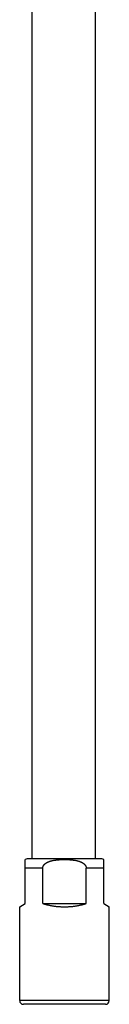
# Model space of a CAD drawing. Header units: millimetres. Extents: x 117 to 1320, y -43 to 1845.
# Tile 91 of 106: x 1257 to 1281, y 1332 to 1595. Entities that reach past the tile are written whole.
import ezdxf

# ---------------------------------------------------------------- set-up
doc = ezdxf.new("R2010")
doc.units = ezdxf.units.MM
doc.header["$LTSCALE"] = 65.395
doc.layers.get('0').update_dxf_attribs({"linetype": 'CONTINUOUS'})

msp = doc.modelspace()

# ---------------------------------------------------------------- linework, layer by layer
at = {"color": 7, "linetype": 'Continuous'}
for p, q in [((1259.8, 1623.04), (1259.8, 1370.63)), ((1276.8, 1623.34), (1276.8, 1370.63)), ((1258.05, 1358.63), (1258.05, 1370.42)), ((1278.05, 1370.63), (1259.05, 1370.63)), ((1279.05, 1358.63), (1279.05, 1370.42)), ((1262.74, 1358.63), (1262.74, 1368.13)), ((1274.36, 1358.63), (1274.36, 1368.13)), ((1256.55, 1357.77), (1258.05, 1358.63)), ((1256.55, 1332.63), (1256.55, 1357.77)), ((1262.74, 1358.63), (1274.36, 1358.63)), ((1279.05, 1358.63), (1280.55, 1357.77)), ((1280.55, 1332.63), (1280.55, 1357.77)), ((1279.55, 1331.63), (1257.55, 1331.63))]:
    msp.add_line(p, q, dxfattribs=at)
at = {"color": 9, "linetype": 'Continuous'}
for p, q in [((1262.74, 1368.13), (1258.05, 1368.13)), ((1279.05, 1368.13), (1274.36, 1368.13)), ((1280.55, 1332.63), (1256.55, 1332.63))]:
    msp.add_line(p, q, dxfattribs=at)
at = {"color": 7, "linetype": 'Continuous'}
for centre, radius, start, end in [((1259.05, 1368.13), 2.5, 90, 113.5782), ((1278.05, 1368.13), 2.5, 66.4218, 90), ((1257.55, 1332.63), 1, 180, 270), ((1279.55, 1332.63), 1, 270, 0)]:
    msp.add_arc(centre, radius, start, end, dxfattribs=at)
for points, knots in [([(1262.74, 1368.13), (1262.74, 1368.16), (1262.74, 1368.2), (1262.75, 1368.27), (1262.76, 1368.34), (1262.78, 1368.41), (1262.79, 1368.48), (1262.82, 1368.55), (1262.84, 1368.63), (1262.88, 1368.7), (1262.91, 1368.77), (1262.96, 1368.84), (1263.01, 1368.92), (1263.06, 1368.99), (1263.12, 1369.06), (1263.19, 1369.14), (1263.27, 1369.21), (1263.35, 1369.29), (1263.45, 1369.37), (1263.55, 1369.44), (1263.66, 1369.52), (1263.79, 1369.59), (1263.93, 1369.67), (1264.08, 1369.74), (1264.24, 1369.82), (1264.43, 1369.89), (1264.62, 1369.96), (1264.83, 1370.02), (1265.05, 1370.08), (1265.29, 1370.14), (1265.54, 1370.19), (1265.8, 1370.24), (1266.08, 1370.28), (1266.36, 1370.31), (1266.66, 1370.34), (1266.96, 1370.37), (1267.27, 1370.39), (1267.58, 1370.41), (1267.9, 1370.42), (1268.23, 1370.42), (1268.55, 1370.43), (1268.88, 1370.42), (1269.2, 1370.42), (1269.52, 1370.41), (1269.84, 1370.39), (1270.15, 1370.37), (1270.45, 1370.34), (1270.75, 1370.31), (1271.03, 1370.28), (1271.31, 1370.24), (1271.57, 1370.19), (1271.82, 1370.14), (1272.05, 1370.08), (1272.28, 1370.02), (1272.49, 1369.96), (1272.68, 1369.89), (1272.86, 1369.82), (1273.03, 1369.74), (1273.18, 1369.67), (1273.32, 1369.59), (1273.44, 1369.52), (1273.56, 1369.44), (1273.66, 1369.37), (1273.75, 1369.29), (1273.84, 1369.21), (1273.91, 1369.14), (1273.98, 1369.06), (1274.04, 1368.99), (1274.1, 1368.92), (1274.15, 1368.84), (1274.19, 1368.77), (1274.23, 1368.7), (1274.26, 1368.63), (1274.29, 1368.55), (1274.31, 1368.48), (1274.33, 1368.41), (1274.35, 1368.34), (1274.36, 1368.27), (1274.36, 1368.2), (1274.36, 1368.16), (1274.36, 1368.13)], [0, 0, 0, 0, 0.069687, 0.139723, 0.210327, 0.28177, 0.35456, 0.428968, 0.505209, 0.583767, 0.665052, 0.749348, 0.837186, 0.929058, 1.025465, 1.126887, 1.233817, 1.347027, 1.467147, 1.594758, 1.731001, 1.877063, 2.033979, 2.202835, 2.384195, 2.578372, 2.785378, 3.004564, 3.235569, 3.478484, 3.733355, 3.999987, 4.277893, 4.565946, 4.86263, 5.166897, 5.47779, 5.794326, 6.115501, 6.439945, 6.766046, 7.092191, 7.416853, 7.738485, 8.055501, 8.366362, 8.670017, 8.965674, 9.252566, 9.529963, 9.796824, 10.051898, 10.294898, 10.52593, 10.744915, 10.951442, 11.145416, 11.326664, 11.495463, 11.652561, 11.798831, 11.935406, 12.063186, 12.183189, 12.296428, 12.403412, 12.504694, 12.601094, 12.693066, 12.78096, 12.865203, 12.946424, 13.024985, 13.101184, 13.175529, 13.248292, 13.319707, 13.390248, 13.46023, 13.52987, 13.52987, 13.52987, 13.52987]), ([(1262.74, 1358.63), (1262.85, 1358.6), (1263.06, 1358.54), (1263.38, 1358.44), (1263.7, 1358.36), (1264.02, 1358.28), (1264.35, 1358.21), (1264.67, 1358.14), (1265.01, 1358.08), (1265.34, 1358.02), (1265.67, 1357.97), (1266.01, 1357.92), (1266.34, 1357.88), (1266.68, 1357.85), (1267.02, 1357.82), (1267.36, 1357.8), (1267.7, 1357.78), (1268.04, 1357.77), (1268.38, 1357.77), (1268.72, 1357.77), (1269.06, 1357.77), (1269.4, 1357.78), (1269.75, 1357.8), (1270.08, 1357.82), (1270.42, 1357.85), (1270.76, 1357.88), (1271.1, 1357.92), (1271.43, 1357.97), (1271.77, 1358.02), (1272.1, 1358.08), (1272.43, 1358.14), (1272.76, 1358.21), (1273.09, 1358.28), (1273.41, 1358.36), (1273.73, 1358.44), (1274.05, 1358.54), (1274.26, 1358.6), (1274.36, 1358.63)], [0, 0, 0, 0, 0.328941, 0.659481, 0.991337, 1.324535, 1.65896, 1.994334, 2.330722, 2.667997, 3.005898, 3.344518, 3.683734, 4.023321, 4.363403, 4.703828, 5.044388, 5.385227, 5.726177, 6.067052, 6.408002, 6.748842, 7.089402, 7.429826, 7.769909, 8.109495, 8.448712, 8.787331, 9.125233, 9.462508, 9.798896, 10.13427, 10.468695, 10.801893, 11.133749, 11.464288, 11.79323, 11.79323, 11.79323, 11.79323])]:
    msp.add_open_spline(points, degree=3, knots=knots, dxfattribs=at)

doc.saveas('drawing.dxf')
